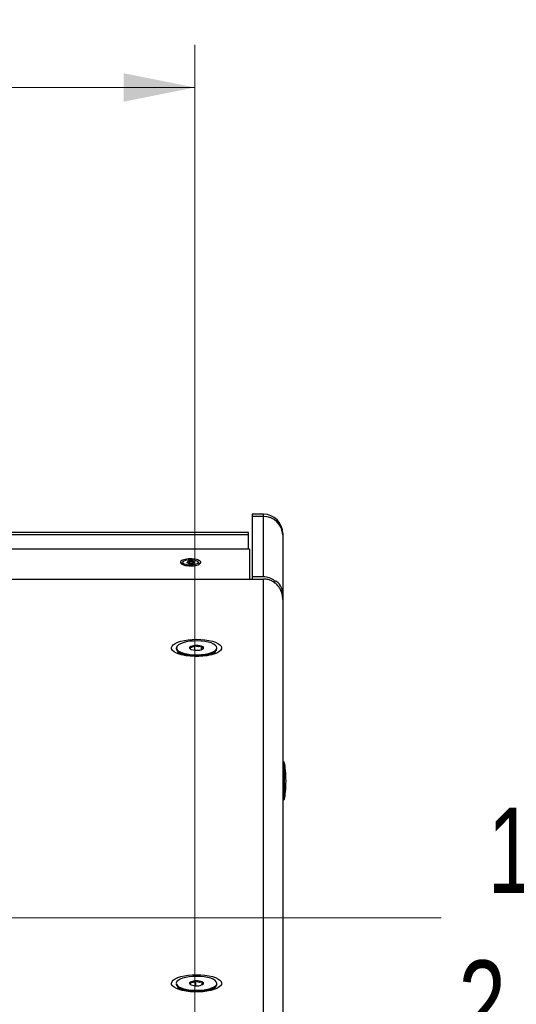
# Model space of a CAD drawing. Header units: inches. Extents: x 0.2 to 16.8, y 0.1 to 10.9.
# Tile 43 of 76: x 13.7 to 14.4, y 5 to 6.4. Entities that reach past the tile are written whole.
import ezdxf

# ---------------------------------------------------------------- set-up
doc = ezdxf.new("R2010")
doc.units = ezdxf.units.IN
doc.header["$MEASUREMENT"] = 0
doc.styles.add('SLDTEXTSTYLE0', font='TXT', dxfattribs={"width": 0.75})
doc.dimstyles.new('SLDDIMSTYLE16', dxfattribs={"dimtxt": 0.11811, "dimasz": 0.098425, "dimexe": 0, "dimexo": 0.0625, "dimgap": 0.029528, "dimtad": 0, "dimtih": 1, "dimtoh": 1, "dimdec": 0, "dimlfac": 355.6, "dimrnd": 1e-09, "dimzin": 12, "dimdsep": 46, "dimtxsty": 'SLDTEXTSTYLE0', "dimsah": 1, "dimcen": 0.09, "dimadec": 0, "dimazin": 3, "dimtfac": 1, "dimtdec": 0, "dimtofl": 0, "dimtmove": 0, "dimatfit": 3, "dimfxl": 0, "dimfrac": 2, "dimtolj": 1, "dimtzin": 12, "dimarcsym": 0})
doc.dimstyles.new('SLDDIMSTYLE17', dxfattribs={"dimtxt": 0.11811, "dimasz": 0.098425, "dimexe": 0, "dimexo": 0.0625, "dimgap": 0.029528, "dimtad": 0, "dimtih": 1, "dimtoh": 1, "dimdec": 0, "dimlfac": 355.6, "dimrnd": 1e-09, "dimzin": 12, "dimdsep": 46, "dimtxsty": 'SLDTEXTSTYLE0', "dimsah": 1, "dimcen": 0.09, "dimadec": 0, "dimazin": 3, "dimtfac": 1, "dimtdec": 0, "dimtofl": 0, "dimtmove": 0, "dimatfit": 3, "dimfxl": 0, "dimfrac": 2, "dimtolj": 1, "dimtzin": 12, "dimarcsym": 0})

# ---------------------------------------------------------------- blocks, each defined once
blk = doc.blocks.new('_D_16')
at = {"color": 7, "linetype": 'Continuous', "lineweight": 0}
for p, q in [((12.9427, 6.3931), (12.9067, 6.3931)), ((12.9067, 6.3931), (12.9067, 6.2056)), ((13.2482, 6.3931), (13.2841, 6.3931)), ((13.2841, 6.3931), (13.2841, 6.2056)), ((11.9467, 4.4344), (11.9467, 6.3584)), ((13.9446, 4.4344), (13.9446, 6.3584)), ((11.9467, 6.2993), (12.585, 6.2993)), ((13.9446, 6.2993), (13.3441, 6.2993)), ((12.9067, 6.2056), (12.9427, 6.2056)), ((13.2841, 6.2056), (13.2482, 6.2056))]:
    blk.add_line(p, q, dxfattribs=at)
at = {"color": 7, "linetype": 'Continuous', "lineweight": 18}
for points in [[(11.9467, 6.2993), (12.0451, 6.2796), (12.0451, 6.319)], [(13.9446, 6.2993), (13.8462, 6.319), (13.8462, 6.2796)]]:
    blk.add_solid(points, dxfattribs=at)
at = {"color": 7, "linetype": 'Continuous', "lineweight": 18, "char_height": 0.11811, "attachment_point": 1, "style": 'SLDTEXTSTYLE0'}
for s, insert in [('710', (12.6089, 6.3578)), ('28.0', (12.9427, 6.3578))]:
    blk.add_mtext(s, dxfattribs=dict(at, insert=insert))
blk = doc.blocks.new('_D_17')
at = {"color": 7, "linetype": 'Continuous', "lineweight": 0}
for p, q in [((14.6832, 5.338), (14.6472, 5.338)), ((14.6472, 5.338), (14.6472, 5.1505)), ((14.9014, 5.338), (14.9374, 5.338)), ((14.9374, 5.338), (14.9374, 5.1505)), ((13.0529, 4.8225), (13.0529, 5.2096)), ((13.41, 4.8225), (13.41, 5.2096)), ((13.0529, 5.1505), (13.41, 5.1505)), ((13.41, 5.1505), (14.2854, 5.1505)), ((14.6472, 5.1505), (14.6832, 5.1505)), ((14.9374, 5.1505), (14.9014, 5.1505))]:
    blk.add_line(p, q, dxfattribs=at)
at = {"color": 7, "linetype": 'Continuous', "lineweight": 18}
for points in [[(13.0529, 5.1505), (13.1513, 5.1309), (13.1513, 5.1702)], [(13.41, 5.1505), (13.3116, 5.1702), (13.3116, 5.1309)]]:
    blk.add_solid(points, dxfattribs=at)
at = {"color": 7, "linetype": 'Continuous', "lineweight": 18, "char_height": 0.11811, "attachment_point": 1, "style": 'SLDTEXTSTYLE0'}
for s, insert in [('127', (14.3494, 5.3028)), ('5.0', (14.6832, 5.3028)), ('2 PLACES', (14.3094, 5.0913))]:
    blk.add_mtext(s, dxfattribs=dict(at, insert=insert))

msp = doc.modelspace()

# ---------------------------------------------------------------- linework, layer by layer
at = {"color": 7, "linetype": 'Continuous', "lineweight": 25}
for p, q in [((14.0396, 5.7088), (14.0242, 5.7088)), ((14.0242, 5.7088), (14.0242, 5.7055)), ((14.0396, 5.7055), (14.0396, 5.7088)), ((14.0242, 5.7055), (14.0242, 5.622)), ((14.0396, 5.7055), (14.0242, 5.7055)), ((14.0396, 5.622), (14.0396, 5.7055)), ((14.0189, 5.6836), (11.8724, 5.6836)), ((14.0189, 5.6807), (14.0189, 5.6836)), ((14.0664, 5.682), (14.0664, 5.6804)), ((11.8724, 5.6807), (14.0189, 5.6807)), ((14.0189, 5.6605), (14.0189, 5.6807)), ((14.0664, 5.6804), (14.0664, 5.5976)), ((14.0203, 5.6605), (11.871, 5.6605)), ((14.0203, 5.6605), (11.871, 5.6605)), ((14.0203, 5.6605), (14.0203, 5.6186)), ((14.0203, 5.6605), (14.0203, 5.6605)), ((13.9269, 5.6409), (13.9269, 5.6397)), ((13.9288, 5.6434), (13.9277, 5.6424)), ((13.9377, 5.6404), (13.9377, 5.6437)), ((13.9424, 5.6409), (13.9424, 5.6432)), ((13.9499, 5.6424), (13.9488, 5.6434)), ((13.9508, 5.6397), (13.9508, 5.6409)), ((14.0203, 5.6186), (11.871, 5.6186)), ((14.0396, 5.6185), (13.6456, 5.6185)), ((14.0203, 5.6186), (14.0203, 5.6185)), ((14.0396, 5.622), (14.0242, 5.622)), ((14.0242, 5.622), (14.0242, 5.6185)), ((14.0396, 4.9762), (14.0396, 5.6191)), ((14.0396, 4.9774), (14.0396, 5.6185)), ((14.0552, 5.6138), (14.0552, 5.6168)), ((14.0664, 5.5976), (14.0664, 5.5909)), ((14.0664, 5.5909), (14.0664, 4.951)), ((13.919, 5.5238), (13.919, 5.5225)), ((13.9209, 5.519), (13.9262, 5.5143)), ((13.9446, 5.5206), (13.9446, 5.527)), ((13.954, 5.5215), (13.954, 5.5261)), ((13.9557, 5.5222), (13.9565, 5.5229)), ((13.9679, 5.5143), (13.9733, 5.519)), ((13.9752, 5.5225), (13.9752, 5.5238)), ((14.0685, 5.3648), (14.0685, 5.3145)), ((13.919, 5.0596), (13.919, 5.0583)), ((13.9209, 5.0548), (13.9262, 5.0501)), ((13.9462, 5.0563), (13.9462, 5.063)), ((13.955, 5.0577), (13.955, 5.0616)), ((13.9679, 5.0501), (13.9733, 5.0548)), ((13.9752, 5.0583), (13.9752, 5.0596))]:
    msp.add_line(p, q, dxfattribs=at)
at = {"color": 7, "linetype": 'Continuous', "lineweight": 25, "flags": 128}
for points in [[(13.9279, 5.6393), (13.927, 5.6403), (13.927, 5.6415), (13.9277, 5.6424)], [(13.9491, 5.641), (13.9476, 5.64), (13.9453, 5.6391), (13.9423, 5.6386), (13.939, 5.6384), (13.9357, 5.6385), (13.9327, 5.639), (13.9303, 5.6398), (13.9287, 5.6408), (13.9281, 5.642), (13.9285, 5.6431), (13.93, 5.6441), (13.9323, 5.645), (13.9353, 5.6455), (13.9386, 5.6457), (13.9419, 5.6456), (13.9449, 5.6451), (13.9474, 5.6443), (13.9489, 5.6433), (13.9495, 5.6421), (13.9491, 5.641)], [(13.9341, 5.6425), (13.934, 5.6423), (13.9339, 5.6421), (13.934, 5.6419), (13.9341, 5.6417), (13.9342, 5.6415), (13.9345, 5.6413), (13.9348, 5.6411), (13.9352, 5.6409)], [(13.9435, 5.6416), (13.9436, 5.6418), (13.9437, 5.642), (13.9437, 5.6422), (13.9435, 5.6424), (13.9434, 5.6426), (13.9431, 5.6428), (13.9428, 5.643), (13.9424, 5.6432)], [(13.9499, 5.6424), (13.9502, 5.6421), (13.9508, 5.6409), (13.9502, 5.6397)], [(13.9471, 5.5357), (13.953, 5.5355), (13.9587, 5.535), (13.964, 5.5342), (13.9689, 5.5331), (13.9732, 5.5317), (13.9767, 5.53), (13.9793, 5.5282), (13.981, 5.5263), (13.9818, 5.5243), (13.9815, 5.5223), (13.9803, 5.5203), (13.9781, 5.5185), (13.975, 5.5167), (13.9711, 5.5152), (13.9665, 5.514), (13.9614, 5.513), (13.9558, 5.5123), (13.95, 5.512), (13.9441, 5.512), (13.9383, 5.5123), (13.9328, 5.513), (13.9276, 5.514), (13.9231, 5.5152), (13.9192, 5.5167), (13.9161, 5.5185), (13.9139, 5.5203), (13.9126, 5.5223), (13.9124, 5.5243), (13.9131, 5.5263), (13.9149, 5.5282), (13.9175, 5.53), (13.921, 5.5317), (13.9253, 5.5331), (13.9302, 5.5342), (13.9355, 5.535), (13.9412, 5.5355), (13.9471, 5.5357)], [(13.9671, 5.5306), (13.963, 5.5317), (13.9584, 5.5326), (13.9533, 5.5332), (13.948, 5.5334), (13.9427, 5.5333), (13.9375, 5.5329), (13.9326, 5.5321), (13.9283, 5.531), (13.9247, 5.5296), (13.9219, 5.5281), (13.92, 5.5264), (13.9191, 5.5246), (13.9191, 5.5227), (13.9202, 5.521), (13.9223, 5.5193), (13.9253, 5.5177), (13.929, 5.5164), (13.9334, 5.5154), (13.9383, 5.5147), (13.9435, 5.5143), (13.9489, 5.5142), (13.9541, 5.5145), (13.9592, 5.5151), (13.9638, 5.5161), (13.9677, 5.5173), (13.971, 5.5187), (13.9734, 5.5204), (13.9748, 5.5221), (13.9752, 5.524), (13.9746, 5.5258), (13.973, 5.5275), (13.9705, 5.5291), (13.9671, 5.5306)], [(13.919, 5.5225), (13.9191, 5.5214), (13.9202, 5.5196), (13.9223, 5.5179), (13.9253, 5.5164), (13.929, 5.5151), (13.9334, 5.5141), (13.9383, 5.5134), (13.9435, 5.513), (13.9489, 5.5129), (13.9541, 5.5132), (13.9592, 5.5138), (13.9638, 5.5147), (13.9677, 5.516), (13.971, 5.5174), (13.9734, 5.5191), (13.9748, 5.5208), (13.9752, 5.5225)], [(13.9377, 5.5247), (13.9374, 5.5243), (13.9373, 5.5238), (13.9374, 5.5234), (13.9377, 5.523), (13.9381, 5.5226), (13.9386, 5.5222), (13.9393, 5.5218), (13.9401, 5.5215)], [(13.9565, 5.5229), (13.9567, 5.5234), (13.9568, 5.5238), (13.9568, 5.5242), (13.9565, 5.5246), (13.9561, 5.5251), (13.9556, 5.5255), (13.9549, 5.5258), (13.954, 5.5261)], [(13.9471, 5.0715), (13.953, 5.0713), (13.9587, 5.0708), (13.964, 5.07), (13.9689, 5.0689), (13.9732, 5.0675), (13.9767, 5.0659), (13.9793, 5.0641), (13.981, 5.0621), (13.9818, 5.0601), (13.9815, 5.0581), (13.9803, 5.0562), (13.9781, 5.0543), (13.975, 5.0526), (13.9711, 5.0511), (13.9665, 5.0498), (13.9614, 5.0488), (13.9558, 5.0481), (13.95, 5.0478), (13.9441, 5.0478), (13.9383, 5.0481), (13.9328, 5.0488), (13.9276, 5.0498), (13.9231, 5.0511), (13.9192, 5.0526), (13.9161, 5.0543), (13.9139, 5.0562), (13.9126, 5.0581), (13.9124, 5.0601), (13.9131, 5.0621), (13.9149, 5.0641), (13.9175, 5.0659), (13.921, 5.0675), (13.9253, 5.0689), (13.9302, 5.07), (13.9355, 5.0708), (13.9412, 5.0713), (13.9471, 5.0715)], [(13.9701, 5.0652), (13.9666, 5.0666), (13.9624, 5.0677), (13.9577, 5.0686), (13.9525, 5.0691), (13.9472, 5.0693), (13.9419, 5.0691), (13.9368, 5.0686), (13.932, 5.0678), (13.9278, 5.0666), (13.9243, 5.0653), (13.9216, 5.0637), (13.9198, 5.062), (13.919, 5.0601), (13.9192, 5.0583), (13.9205, 5.0565), (13.9227, 5.0549), (13.9258, 5.0534), (13.9296, 5.0521), (13.9341, 5.0511), (13.939, 5.0504), (13.9443, 5.0501), (13.9496, 5.0501), (13.9549, 5.0504), (13.9599, 5.0511), (13.9644, 5.0521), (13.9683, 5.0533), (13.9714, 5.0548), (13.9736, 5.0565), (13.9749, 5.0582), (13.9752, 5.0601), (13.9744, 5.0619), (13.9727, 5.0636), (13.9701, 5.0652)], [(13.919, 5.0583), (13.9192, 5.057), (13.9205, 5.0552), (13.9227, 5.0535), (13.9258, 5.0521), (13.9296, 5.0508), (13.9341, 5.0498), (13.939, 5.0491), (13.9443, 5.0488), (13.9496, 5.0487), (13.9549, 5.0491), (13.9599, 5.0498), (13.9644, 5.0507), (13.9683, 5.052), (13.9714, 5.0535), (13.9736, 5.0551), (13.9749, 5.0569), (13.9752, 5.0583)], [(13.9382, 5.061), (13.9378, 5.0606), (13.9375, 5.0602), (13.9374, 5.0598), (13.9374, 5.0593), (13.9376, 5.0589), (13.9379, 5.0585), (13.9385, 5.0581), (13.9391, 5.0577)], [(13.9559, 5.0582), (13.9564, 5.0587), (13.9567, 5.0591), (13.9568, 5.0595), (13.9568, 5.0599), (13.9566, 5.0604), (13.9562, 5.0608), (13.9557, 5.0612), (13.955, 5.0616)]]:
    msp.add_lwpolyline(points, dxfattribs=at)
at = {"color": 7, "linetype": 'Continuous', "lineweight": 25}
for centre, radius, start, end in [((14.0396, 5.682), 0.0268, 0, 90), ((14.0404, 5.6795), 0.026, 1.8362, 91.7254), ((13.9376, 5.6378), 0.00589, 89.2895, 126.2448), ((13.9388, 5.6522), 0.0118, 252.6059, 275.5538), ((13.9388, 5.6319), 0.0118, 72.6059, 95.5538), ((13.94, 5.6463), 0.00589, 269.2895, 306.2448), ((13.9445, 5.5159), 0.0111, 89.3842, 127.8151), ((13.9471, 5.5445), 0.024, 253.2689, 275.921), ((13.9471, 5.5032), 0.024, 73.2689, 95.921), ((13.9497, 5.5317), 0.0111, 269.3842, 307.8151), ((14.0664, 5.3642), 0.00221, 15.685, 90), ((14.0664, 5.3151), 0.00221, 270, 344.315), ((13.9458, 5.0474), 0.0156, 88.3411, 118.7881), ((13.9467, 5.0768), 0.0205, 248.3919, 273.6473), ((13.9475, 5.0425), 0.0205, 68.3919, 93.6473), ((13.9484, 5.0719), 0.0156, 268.3411, 298.7881)]:
    msp.add_arc(centre, radius, start, end, dxfattribs=at)
for centre, major_axis, ratio, start_param, end_param in [((14.0396, 5.5935), (0, 0.0285), 0.939693, 5.664392, 6.283185), ((14.0396, 5.5879), (0.0189, 0.027), 0.700208, 5.497787, 6.44979), ((14.0664, 5.3396), (0, 0.0287), 0.154219, 4.712389, 5.780955), ((14.0664, 5.3396), (0, -0.0287), 0.154219, 0.50223, 1.570796)]:
    msp.add_ellipse(centre, major_axis=major_axis, ratio=ratio, start_param=start_param, end_param=end_param, dxfattribs=at)
for points, knots in [([(13.9247, 5.6423), (13.9249, 5.6428), (13.9252, 5.6439), (13.9276, 5.6453), (13.9312, 5.6463), (13.9357, 5.6469), (13.9405, 5.647), (13.9451, 5.6466), (13.949, 5.6456), (13.9518, 5.6443), (13.9531, 5.6428), (13.9527, 5.6411), (13.9509, 5.6396), (13.9476, 5.6383), (13.9434, 5.6375), (13.9387, 5.6372), (13.9339, 5.6375), (13.9297, 5.6384), (13.9266, 5.6397), (13.925, 5.641), (13.9248, 5.6419), (13.9247, 5.6423)], [0, 0, 0, 0, 0.05368, 0.10736, 0.161048, 0.214741, 0.268425, 0.3221, 0.375781, 0.429472, 0.483163, 0.536843, 0.590518, 0.644203, 0.697895, 0.751583, 0.80526, 0.858938, 0.912626, 0.966319, 1, 1, 1, 1]), ([(13.9341, 5.6425), (13.9347, 5.6424), (13.9355, 5.6422), (13.9368, 5.6429), (13.9374, 5.6434), (13.9377, 5.6437)], [0, 0, 0, 0, 0.4391165, 0.7513669, 1, 1, 1, 1]), ([(13.9347, 5.6412), (13.9346, 5.6413), (13.9344, 5.6416), (13.9342, 5.6422), (13.9341, 5.6425)], [0, 0, 0, 0, 0.491046, 1, 1, 1, 1]), ([(13.9377, 5.6437), (13.9379, 5.6435), (13.9386, 5.6431), (13.94, 5.6427), (13.9413, 5.6428), (13.9421, 5.6431), (13.9424, 5.6432)], [0, 0, 0, 0, 0.156025, 0.493707, 0.819058, 1, 1, 1, 1]), ([(13.9424, 5.6432), (13.9425, 5.6427), (13.9428, 5.6418), (13.9432, 5.6415), (13.9434, 5.6415), (13.9435, 5.6416)], [0, 0, 0, 0, 0.439117, 0.751367, 1, 1, 1, 1]), ([(14.0664, 5.5909), (14.0664, 5.5922), (14.0663, 5.5947), (14.0656, 5.5983), (14.0642, 5.6024), (14.0621, 5.6067), (14.0587, 5.611), (14.0546, 5.6145), (14.05, 5.6171), (14.0449, 5.6188), (14.0414, 5.619), (14.0396, 5.6191)], [0, 0, 0, 0, 0.087057, 0.173875, 0.255898, 0.382648, 0.508262, 0.632634, 0.755847, 0.878167, 1, 1, 1, 1]), ([(13.9446, 5.527), (13.9443, 5.5267), (13.9432, 5.5257), (13.9412, 5.5245), (13.9392, 5.5243), (13.9381, 5.5246), (13.9377, 5.5247)], [0, 0, 0, 0, 0.156025, 0.493707, 0.819058, 1, 1, 1, 1]), ([(13.9377, 5.5247), (13.9381, 5.5236), (13.9385, 5.5222), (13.939, 5.5218), (13.9392, 5.5217)], [0, 0, 0, 0, 0.731894, 1, 1, 1, 1]), ([(13.954, 5.5261), (13.9527, 5.5257), (13.9504, 5.525), (13.947, 5.5258), (13.9454, 5.5266), (13.9446, 5.527)], [0, 0, 0, 0, 0.439128, 0.751376, 1, 1, 1, 1]), ([(13.9565, 5.5229), (13.9561, 5.5228), (13.9555, 5.5227), (13.9547, 5.5243), (13.9542, 5.5256), (13.954, 5.5261)], [0, 0, 0, 0, 0.4391279, 0.751376, 1, 1, 1, 1]), ([(13.9462, 5.063), (13.9458, 5.0627), (13.9446, 5.0617), (13.9423, 5.0606), (13.94, 5.0605), (13.9387, 5.0609), (13.9382, 5.061)], [0, 0, 0, 0, 0.156025, 0.493707, 0.819058, 1, 1, 1, 1]), ([(13.9382, 5.061), (13.9384, 5.06), (13.9386, 5.0584), (13.9387, 5.058), (13.9388, 5.0579)], [0, 0, 0, 0, 0.6958917, 1, 1, 1, 1]), ([(13.955, 5.0616), (13.9538, 5.0612), (13.9516, 5.0606), (13.9485, 5.0615), (13.9469, 5.0625), (13.9462, 5.063)], [0, 0, 0, 0, 0.439128, 0.751376, 1, 1, 1, 1]), ([(13.9559, 5.0582), (13.9558, 5.0582), (13.9556, 5.0581), (13.9553, 5.0597), (13.9551, 5.061), (13.955, 5.0616)], [0, 0, 0, 0, 0.439128, 0.751376, 1, 1, 1, 1])]:
    msp.add_open_spline(points, degree=3, knots=knots, dxfattribs=at)

# ---------------------------------------------------------------- dimensions: what is measured, and where the dimension line sits
at = {"color": 7, "linetype": 'Continuous', "lineweight": 18}
dim = msp.add_linear_dim(base=(13.9446, 6.2993), p1=(11.9467, 4.3754), p2=(13.9446, 4.3754), dimstyle='SLDDIMSTYLE16', dxfattribs=at)
dim.commit()
dim.dimension.update_dxf_attribs({"geometry": '_D_16', "text_midpoint": (12.9645, 6.2993), "dimtype": 160})
dim = msp.add_linear_dim(base=(13.41, 5.1505), p1=(13.0529, 4.7634), p2=(13.41, 4.7634), text='<>\\P2 PLACES', dimstyle='SLDDIMSTYLE17', dxfattribs=at)
dim.commit()
dim.dimension.update_dxf_attribs({"geometry": '_D_17', "text_midpoint": (14.6614, 5.1505), "dimtype": 160})

doc.saveas('drawing.dxf')
